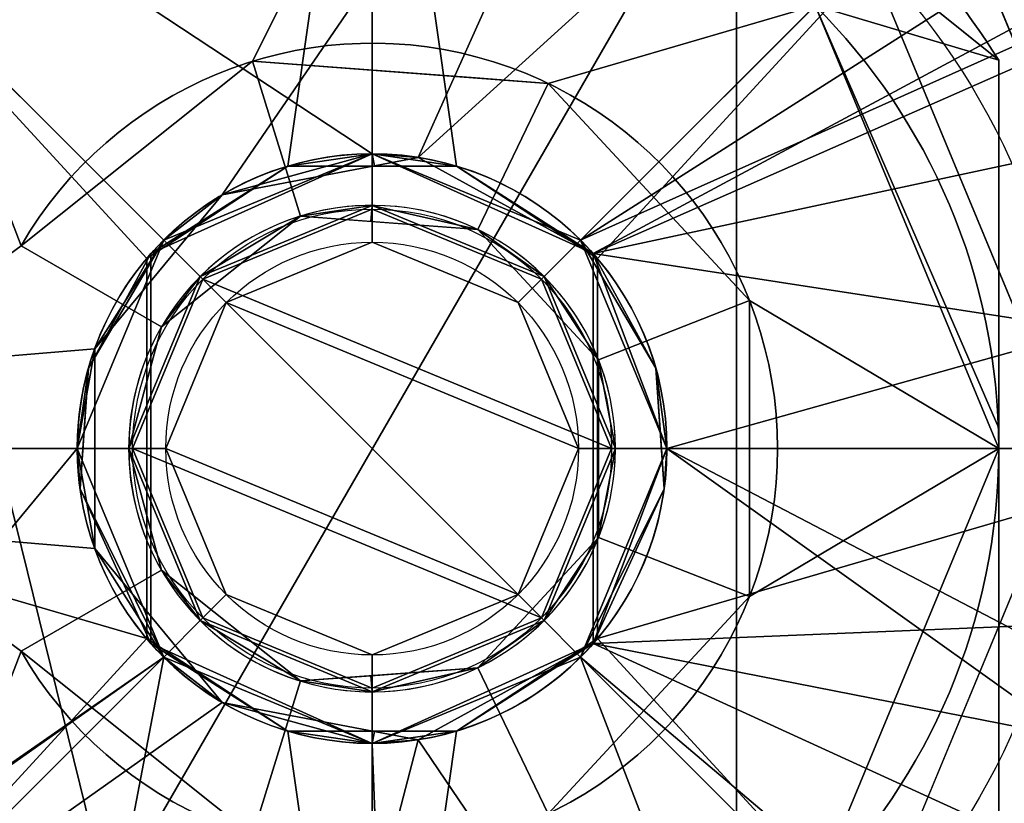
# Model space of a CAD drawing. Header units: millimetres. Extents: x -115 to 115, y -168 to 68.
# Tile 119 of 182: x -5 to 9, y -5 to 6. Entities that reach past the tile are written whole.
import ezdxf

# ---------------------------------------------------------------- set-up
doc = ezdxf.new("R2010")
doc.units = ezdxf.units.MM
doc.layers.add('100', color=7, linetype='Continuous', true_color=0xffffff)

msp = doc.modelspace()

# ---------------------------------------------------------------- linework, layer by layer
at = {"layer": '100', "color": 163, "linetype": 'Continuous'}
for p, q in [((8.5, 5.268, 243.866), (8.5, 5.268, 248.634)), ((-2.858, 1.65, 249.5), (-4.763, 2.75, 249.5)), ((-4.763, 2.75, 250.3), (-2.858, 1.65, 250.3)), ((-4.763, 2.75, 249.5), (-4.763, 2.75, 250.3)), ((-3.058, 2.579, 104), (-3.058, -2.579, 104)), ((-3, 2.646, 103.9), (-3, 2.646, 100.4)), ((-3, -2.646, 103.9), (-3, 2.646, 103.9)), ((-3, -2.646, 100.4), (-3, 2.646, 100.4)), ((3, -2.646, 236), (3, 2.646, 236)), ((3, 2.646, 189.5), (3, 2.646, 236)), ((3, -2.646, 189.5), (3, 2.646, 189.5)), ((3, 2.646, 100.4), (3, 2.646, 103.9)), ((3, -2.646, 100.4), (3, 2.646, 100.4)), ((3, -2.646, 103.9), (3, 2.646, 103.9)), ((3.058, 2.579, 104), (3.058, -2.579, 104)), ((-2.858, 1.65, 250.3), (-2.858, 1.65, 249.5)), ((-2.858, -1.65, 249.5), (-4.763, -2.75, 249.5)), ((-4.763, -2.75, 250.3), (-2.858, -1.65, 250.3)), ((-2.858, -1.65, 250.3), (-2.858, -1.65, 249.5)), ((-3, -2.646, 100.4), (-3, -2.646, 103.9)), ((3, -2.646, 236), (3, -2.646, 189.5)), ((3, -2.646, 103.9), (3, -2.646, 100.4)), ((-4.763, -2.75, 249.5), (-4.763, -2.75, 250.3))]:
    msp.add_line(p, q, dxfattribs=at)
for centre, radius in [((0, 0, -61), 43), ((0, 0, -50), 41), ((0, 0, 243), 26.5), ((0, 0, 100.5), 20), ((0, 0, 102.812), 20), ((0, 0, 107.58), 18.101), ((0, 0, 118), 16.89), ((0, 0, 94.4), 16.59), ((0, 0, 106), 15), ((0, 0, 105), 12.25), ((0, 0, 134), 11), ((0, 0, 149), 9.5), ((0, 0, 94.4), 4), ((0, 0, 108), 4), ((0, 0, 110.4), 3.249), ((0, 0, 254), 2.8)]:
    msp.add_circle(centre, radius, dxfattribs=at)
at = {"layer": '100', "color": 163, "linetype": 'Continuous', "extrusion": (0, 0, -1)}
for centre, radius in [((0, 0, 52), 43), ((0, 0, 63), 41), ((0, 0, 50), 40), ((0, 0, -240), 27.5), ((0, 0, -242), 27.5), ((0, 0, -236), 20), ((0, 0, -240), 20), ((0, 0, -67), 19), ((0, 0, -85.4), 19), ((0, 0, -116.158), 17.65), ((0, 0, -91.9), 17.5), ((0, 0, -86.9), 17.5), ((0, 0, -108), 15), ((0, 0, -106), 12.25), ((0, 0, -104), 11.886), ((0, 0, -147.5), 11), ((0, 0, -149), 4), ((0, 0, -109.1), 4), ((0, 0, -253.5), 3.3)]:
    msp.add_circle(centre, radius, dxfattribs=at)
for centre, radius, start, end in [((0, 0, -94), 68, 283.06797, 256.93203), ((0, 0, -81), 65, 283.06797, 256.93203), ((0, 0, -97), 51.024, 286.7388, 253.2612), ((0, 0, -80.215), 50.45, 286.0923, 253.9077), ((0, 0, -50), 38.845, 209.0115, 150.9893), ((0, 0, -100), 32.941, 283.1966, 256.8034), ((0, 0, -100), 20.5, 117.8401, 92.8219), ((0, 0, -248.634), 10, 31.7883, 148.2117), ((0, 0, -243), 8.5, 0, 180), ((0, 0, -250.3), 5.5, 30, 330), ((0, 0, -236), 4, 221.4096, 138.5904), ((0, 0, -104), 4, 40.1434, 139.8566), ((0, 0, -249.5), 3.3, 330, 30), ((0, 0, -243), 8.5, 180, 0), ((0, 0, -104), 4, 220.1434, 319.8566)]:
    msp.add_arc(centre, radius, start, end, dxfattribs=at)
at = {"layer": '100', "color": 163, "linetype": 'Continuous'}
for centre, radius, start, end in [((0, 0, 84), 68, 283.06797, 256.93203), ((0, 0, 81), 53.418, 285.9698, 254.0302), ((0, 0, 97.321), 49.087, 286.8231, 253.1769), ((0, 0, 50), 42.5, 90, 270), ((0, 0, 67), 42.5, 90, 270), ((0, 0, 50), 42.5, 270, 90), ((0, 0, 67), 42.5, 270, 90), ((0, 0, 243.866), 10, 31.7883, 148.2117), ((0, 0, 249.5), 8.5, 0, 180), ((0, 0, 249.5), 5.5, 210, 150), ((0, 0, 250.3), 3.3, 210, 150), ((0, 0, 189.5), 4, 318.5904, 41.4096), ((0, 0, 249.5), 8.5, 180, 0)]:
    msp.add_arc(centre, radius, start, end, dxfattribs=at)
at = {"layer": '100', "color": 163, "linetype": 'Continuous', "extrusion": (0.866025, 0, -0.5)}
msp.add_ellipse((0, 0, 105.596), major_axis=(4, 0, 6.928), ratio=0.5, start_param=2.418858, end_param=3.864327, dxfattribs=at)
at = {"layer": '100', "color": 163, "linetype": 'Continuous', "extrusion": (-0.866025, 0, -0.5)}
for start_param, end_param in [(0.700634, 0.722734), (5.560451, 5.582552)]:
    msp.add_ellipse((0, 0, 98.704), major_axis=(-4, 0, 6.928), ratio=0.5, start_param=start_param, end_param=end_param, dxfattribs=at)
at = {"layer": '100', "color": 163, "linetype": 'Continuous', "extrusion": (-0.866025, 0, 0.5)}
for start_param, end_param in [(0.700634, 0.722734), (5.560451, 5.582552)]:
    msp.add_ellipse((0, 0, 98.704), major_axis=(4, 0, 6.928), ratio=0.5, start_param=start_param, end_param=end_param, dxfattribs=at)
at = {"layer": '100', "color": 163, "linetype": 'Continuous', "extrusion": (0.866025, 0, 0.5)}
msp.add_ellipse((0, 0, 105.596), major_axis=(-4, 0, 6.928), ratio=0.5, start_param=2.418858, end_param=3.864327, dxfattribs=at)
at = {"layer": '100', "color": 163, "linetype": 'Continuous'}
for points, knots in [([(0.875, 48.447, 3.458), (-2.715, 48.515, 3.428), (-6.302, 48.259, 3.367), (-13.467, 47.122, 2.954), (-16.938, 46.24, 2.643), (-21.947, 44.395, 2.022), (-23.574, 43.662, 1.791), (-26.818, 42.158, 1.343), (-28.432, 41.38, 1.033), (-33.038, 38.923, -0.287), (-35.869, 37.089, -1.625), (-39.042, 34.863, -3.899), (-39.69, 34.457, -4.374), (-40.842, 33.594, -5.429), (-41.343, 33.12, -5.998), (-42.858, 31.722, -7.711), (-43.82, 30.777, -8.897), (-46.647, 27.9, -12.456), (-48.079, 25.637, -14.854), (-50.63, 20.923, -19.584), (-51.653, 18.383, -21.857), (-52.798, 13.914, -24.683), (-53.114, 12.351, -25.51), (-53.6, 9.09, -26.862), (-53.739, 7.361, -27.374), (-54.053, 2.058, -28.45), (-54.063, -1.643, -28.478), (-53.766, -6.916, -27.486), (-53.646, -8.64, -27.011), (-53.173, -11.984, -25.686), (-52.872, -13.563, -24.882), (-51.781, -18.057, -22.128), (-50.742, -20.683, -19.806), (-48.823, -24.268, -16.23), (-48.16, -25.443, -15.024), (-47.019, -27.107, -13.22), (-46.599, -27.629, -12.614), (-45.807, -28.719, -11.413), (-45.372, -29.244, -10.815), (-43.914, -30.652, -9.039), (-42.956, -31.591, -7.841), (-41.473, -33.023, -6.112), (-40.975, -33.503, -5.543), (-39.852, -34.392, -4.474), (-39.214, -34.801, -3.989), (-36.025, -36.998, -1.7), (-33.129, -38.88, -0.318), (-28.503, -41.339, 1.007), (-26.9, -42.117, 1.312), (-23.634, -43.64, 1.78), (-21.986, -44.378, 2.014), (-16.952, -46.236, 2.643), (-13.49, -47.112, 2.957), (-9.936, -47.681, 3.159)], [0, 0, 0, 0, 0.0625, 0.0625, 0.125, 0.125, 0.15625, 0.15625, 0.1875, 0.1875, 0.25, 0.25, 0.265625, 0.265625, 0.28125, 0.28125, 0.3125, 0.3125, 0.375, 0.375, 0.4375, 0.4375, 0.46875, 0.46875, 0.5, 0.5, 0.5625, 0.5625, 0.59375, 0.59375, 0.625, 0.625, 0.6875, 0.6875, 0.71875, 0.71875, 0.734375, 0.734375, 0.75, 0.75, 0.78125, 0.78125, 0.796875, 0.796875, 0.8125, 0.8125, 0.875, 0.875, 0.90625, 0.90625, 0.9375, 0.9375, 1, 1, 1, 1]), ([(-16.056, -45.781, -4.135), (-18.985, -44.746, -4.409), (-21.804, -43.37, -4.713), (-27.082, -40.118, -5.779), (-29.515, -38.31, -6.701), (-33.707, -34.498, -9.407), (-35.355, -32.578, -11.265), (-37.956, -28.88, -15.676), (-39.141, -26.935, -17.869), (-40.685, -23.91, -21.166), (-41.175, -22.899, -22.287), (-42.094, -20.65, -24.277), (-42.493, -19.47, -25.224), (-43.553, -15.721, -27.85), (-44.081, -12.967, -29.377), (-44.662, -8.519, -30.685), (-44.78, -6.953, -30.945), (-44.978, -3.835, -31.382), (-45.048, -2.259, -31.507), (-45.08, 0.894, -31.563), (-45.037, 2.477, -31.493), (-44.878, 5.598, -31.166), (-44.782, 7.136, -30.885), (-44.469, 10.192, -30.264), (-44.247, 11.684, -29.707), (-43.748, 14.512, -28.411), (-43.463, 15.857, -27.655), (-42.477, 19.728, -25.15), (-41.571, 22.073, -23.177), (-39.612, 26.079, -18.801), (-38.471, 28.055, -16.676), (-36.608, 30.816, -13.376), (-35.957, 31.736, -12.291), (-34.39, 33.654, -10.341), (-33.506, 34.6, -9.425), (-30.549, 37.456, -7.2), (-28.175, 39.334, -6.151), (-24.346, 41.825, -5.186), (-23.021, 42.621, -4.976), (-20.272, 44.069, -4.594), (-18.847, 44.715, -4.419), (-14.523, 46.404, -3.967), (-11.542, 47.219, -3.762), (-5.398, 48.27, -3.498), (-2.264, 48.49, -3.474), (0.83, 48.452, -3.443)], [0, 0, 0, 0, 0.0625, 0.0625, 0.125, 0.125, 0.1875, 0.1875, 0.25, 0.25, 0.28125, 0.28125, 0.3125, 0.3125, 0.375, 0.375, 0.40625, 0.40625, 0.4375, 0.4375, 0.46875, 0.46875, 0.5, 0.5, 0.53125, 0.53125, 0.5625, 0.5625, 0.625, 0.625, 0.6875, 0.6875, 0.71875, 0.71875, 0.75, 0.75, 0.8125, 0.8125, 0.84375, 0.84375, 0.875, 0.875, 0.9375, 0.9375, 1, 1, 1, 1]), ([(5.5, 48.221, -3.356), (8.841, 47.937, -3.252), (12.202, 47.377, -3.045), (18.696, 45.671, -2.451), (21.797, 44.482, -2.03), (26.331, 42.385, -1.412), (27.832, 41.677, -1.16), (30.757, 40.154, -0.395), (32.176, 39.353, 0.095), (34.865, 37.718, 1.264), (36.143, 36.875, 1.946), (37.977, 35.613, 3.129), (38.571, 35.188, 3.553), (39.757, 34.379, 4.453), (40.338, 33.996, 4.941), (41.83, 32.712, 6.496), (42.739, 31.829, 7.583), (44.53, 30.062, 9.78), (45.419, 29.182, 10.888), (46.99, 27.226, 13.118), (47.67, 26.174, 14.237), (48.962, 24.033, 16.471), (49.567, 22.933, 17.591), (51.225, 19.511, 20.847), (52.074, 17.009, 22.859), (53.044, 12.707, 25.322), (53.31, 11.198, 26.037), (53.703, 8.089, 27.177), (53.801, 6.465, 27.591), (54.062, 1.479, 28.465), (54.049, -1.954, 28.431), (53.765, -6.912, 27.48), (53.654, -8.523, 27.04), (53.231, -11.619, 25.846), (52.956, -13.13, 25.105), (51.976, -17.389, 22.601), (51.086, -19.878, 20.531), (49.366, -23.294, 17.221), (48.752, -24.388, 16.099), (47.441, -26.53, 13.858), (46.691, -27.535, 12.723), (45.178, -29.552, 10.493), (44.2, -30.349, 9.399), (42.405, -32.106, 7.204), (41.547, -33.031, 6.11), (39.993, -34.289, 4.598), (39.399, -34.674, 4.133), (38.203, -35.497, 3.256), (37.594, -35.917, 2.847), (35.731, -37.171, 1.707), (34.442, -38.005, 1.051), (31.739, -39.611, -0.064), (30.329, -40.387, -0.523), (27.386, -41.888, -1.234), (25.864, -42.607, -1.464), (21.305, -44.704, -2.099), (18.178, -45.838, -2.509), (14.933, -46.656, -2.797)], [0, 0, 0, 0, 0.0625, 0.0625, 0.125, 0.125, 0.15625, 0.15625, 0.1875, 0.1875, 0.21875, 0.21875, 0.234375, 0.234375, 0.25, 0.25, 0.28125, 0.28125, 0.3125, 0.3125, 0.34375, 0.34375, 0.375, 0.375, 0.4375, 0.4375, 0.46875, 0.46875, 0.5, 0.5, 0.5625, 0.5625, 0.59375, 0.59375, 0.625, 0.625, 0.6875, 0.6875, 0.71875, 0.71875, 0.75, 0.75, 0.78125, 0.78125, 0.8125, 0.8125, 0.828125, 0.828125, 0.84375, 0.84375, 0.875, 0.875, 0.90625, 0.90625, 0.9375, 0.9375, 1, 1, 1, 1]), ([(9.5, -47.557, 3.679), (12.578, -46.96, 3.825), (15.599, -46.057, 4.059), (21.317, -43.647, 4.707), (24.074, -42.069, 5.028), (29.093, -38.643, 6.52), (31.397, -36.719, 7.675), (34.193, -33.865, 10.087), (35.01, -32.929, 11.029), (36.469, -31.03, 13.069), (37.088, -30.127, 14.221), (38.322, -28.228, 16.418), (38.908, -27.257, 17.516), (40.011, -25.259, 19.699), (40.514, -24.265, 20.823), (41.97, -21.139, 24.046), (42.781, -18.74, 25.901), (43.708, -14.71, 28.306), (43.973, -13.322, 29.008), (44.313, -11.159, 29.872), (44.416, -10.429, 30.14), (44.605, -8.916, 30.542), (44.678, -8.135, 30.688), (44.985, -4.23, 31.439), (45.127, -0.991, 31.654), (44.989, 3.693, 31.395), (44.898, 5.235, 31.216), (44.672, 8.289, 30.677), (44.51, 9.805, 30.36), (43.856, 14.228, 28.719), (43.284, 16.892, 27.137), (42.134, 20.532, 24.38), (41.686, 21.707, 23.4), (40.721, 23.851, 21.296), (40.231, 24.831, 20.165), (39.156, 26.829, 17.986), (38.578, 27.809, 16.901), (37.367, 29.714, 14.71), (36.758, 30.614, 13.569), (35.354, 32.507, 11.469), (34.551, 33.468, 10.48), (32.745, 35.365, 8.777), (31.734, 36.324, 8.075), (28.432, 39.146, 6.238), (25.906, 40.914, 5.453), (17.815, 45.609, 4.144), (11.719, 47.488, 3.689), (5.5, 48.157, 3.528)], [0, 0, 0, 0, 0.0625, 0.0625, 0.125, 0.125, 0.1875, 0.1875, 0.21875, 0.21875, 0.25, 0.25, 0.28125, 0.28125, 0.3125, 0.3125, 0.375, 0.375, 0.40625, 0.40625, 0.421875, 0.421875, 0.4375, 0.4375, 0.5, 0.5, 0.53125, 0.53125, 0.5625, 0.5625, 0.625, 0.625, 0.65625, 0.65625, 0.6875, 0.6875, 0.71875, 0.71875, 0.75, 0.75, 0.78125, 0.78125, 0.8125, 0.8125, 0.875, 0.875, 1, 1, 1, 1]), ([(-35.268, -17.64, -42.534), (-33.403, -21.121, -43.336), (-31.846, -23.235, -43.721), (-28.528, -27.38, -44.009), (-26.704, -29.363, -43.918), (-20.555, -34.342, -43.721), (-15.755, -36.859, -43.629), (-8.116, -39.039, -43.501), (-5.469, -39.504, -43.463), (-0.211, -39.89, -43.44), (2.428, -39.824, -43.464), (10.376, -38.916, -43.697), (15.479, -37.371, -44.059), (22.527, -33.735, -44.518), (24.754, -32.344, -44.66), (27.849, -29.893, -44.761), (28.838, -29.012, -44.764), (30.774, -27.184, -44.678), (31.695, -26.225, -44.586), (34.042, -23.086, -44.338), (35.374, -20.835, -44.202), (37.705, -16.107, -43.987), (38.657, -13.662, -43.919), (40.804, -6.148, -43.791), (41.274, -0.795, -43.781), (40.42, 6.977, -43.82), (39.877, 9.577, -43.844), (38.319, 14.588, -43.942), (37.316, 16.997, -44.019), (35.506, 20.481, -44.191), (34.863, 21.633, -44.256), (33.42, 23.832, -44.408), (32.711, 24.943, -44.476), (31.044, 26.94, -44.643), (30.093, 27.835, -44.718), (28.158, 29.599, -44.763), (27.156, 30.463, -44.744), (24.014, 32.846, -44.62), (21.771, 34.179, -44.47), (17.069, 36.483, -44.164), (14.606, 37.427, -43.997), (7.097, 39.555, -43.569), (1.773, 40.105, -43.424), (-8.563, 39.202, -43.486), (-13.711, 37.671, -43.592), (-20.603, 33.997, -43.743), (-22.822, 32.53, -43.791), (-26.853, 29.217, -43.924), (-28.6, 27.294, -44.006), (-31.856, 23.218, -43.717), (-33.405, 21.096, -43.331), (-35.216, 17.746, -42.558), (-35.671, 16.552, -42.335), (-36.517, 14.126, -41.935), (-36.898, 12.886, -41.752), (-38.564, 6.588, -40.955), (-39.088, 1.313, -40.737), (-38.384, -6.44, -41.05), (-37.912, -9.033, -41.267), (-36.927, -12.786, -41.738), (-36.552, -14.019, -41.918), (-35.709, -16.45, -42.317), (-35.268, -17.64, -42.534), (-33.403, -21.121, -43.336)], [-0.015625, -0.015625, 0, 0, 0.03125, 0.03125, 0.0625, 0.0625, 0.125, 0.125, 0.15625, 0.15625, 0.1875, 0.1875, 0.25, 0.25, 0.28125, 0.28125, 0.296875, 0.296875, 0.3125, 0.3125, 0.34375, 0.34375, 0.375, 0.375, 0.4375, 0.4375, 0.46875, 0.46875, 0.5, 0.5, 0.515625, 0.515625, 0.53125, 0.53125, 0.546875, 0.546875, 0.5625, 0.5625, 0.59375, 0.59375, 0.625, 0.625, 0.6875, 0.6875, 0.75, 0.75, 0.78125, 0.78125, 0.8125, 0.8125, 0.84375, 0.84375, 0.859375, 0.859375, 0.875, 0.875, 0.9375, 0.9375, 0.96875, 0.96875, 0.984375, 0.984375, 1, 1, 1.03125, 1.03125]), ([(38.795, 1.315, 40.868), (38.795, -5.261, 40.868), (37.811, -10.395, 41.323), (35.697, -16.482, 42.323), (35.246, -17.681, 42.543), (34.049, -19.915, 43.058), (33.354, -20.985, 43.3), (31.161, -24.176, 43.83), (29.524, -26.242, 43.969), (25.98, -30.037, 43.924), (23.929, -31.699, 43.827), (19.583, -34.608, 43.719), (17.293, -35.84, 43.67), (12.469, -37.841, 43.574), (9.934, -38.602, 43.528), (4.838, -39.587, 43.461), (2.249, -39.82, 43.436), (-5.635, -39.775, 43.497), (-10.818, -38.799, 43.757), (-18.13, -36.022, 44.227), (-20.458, -34.888, 44.39), (-24.904, -32.211, 44.655), (-27.031, -30.63, 44.783), (-29.925, -28.006, 44.73), (-30.87, -27.115, 44.664), (-32.556, -25.147, 44.499), (-33.274, -24.047, 44.425), (-35.444, -20.763, 44.198), (-36.639, -18.44, 44.08), (-39.661, -11.265, 43.834), (-40.825, -6.046, 43.802), (-40.991, 1.735, 43.794), (-40.791, 4.37, 43.802), (-39.89, 9.523, 43.846), (-39.197, 12.028, 43.881), (-37.361, 16.904, 44.016), (-36.206, 19.286, 44.119), (-34.225, 22.653, 44.322), (-33.497, 23.73, 44.394), (-32.011, 25.863, 44.544), (-31.13, 26.836, 44.643), (-28.23, 29.584, 44.811), (-26.215, 31.296, 44.724), (-21.79, 34.18, 44.475), (-19.413, 35.423, 44.316), (-12.112, 38.464, 43.838), (-6.829, 39.599, 43.531), (3.681, 39.961, 43.402), (9.05, 39.1, 43.508), (16.412, 36.265, 43.65), (18.794, 35.057, 43.701), (23.273, 32.195, 43.809), (25.362, 30.591, 43.889), (29.06, 26.822, 43.982), (30.745, 24.709, 43.884), (33.019, 21.498, 43.396), (33.734, 20.413, 43.175), (35.017, 18.165, 42.654), (35.518, 16.954, 42.406), (36.859, 13.205, 41.775), (37.56, 10.633, 41.433), (38.291, 6.677, 41.093), (38.478, 5.351, 41.008), (38.73, 2.686, 40.896), (38.795, 1.315, 40.868), (38.795, -5.261, 40.868)], [-0.015625, -0.015625, 0, 0, 0.0625, 0.0625, 0.078125, 0.078125, 0.09375, 0.09375, 0.125, 0.125, 0.15625, 0.15625, 0.1875, 0.1875, 0.21875, 0.21875, 0.25, 0.25, 0.3125, 0.3125, 0.34375, 0.34375, 0.375, 0.375, 0.390625, 0.390625, 0.40625, 0.40625, 0.4375, 0.4375, 0.5, 0.5, 0.53125, 0.53125, 0.5625, 0.5625, 0.59375, 0.59375, 0.609375, 0.609375, 0.625, 0.625, 0.65625, 0.65625, 0.6875, 0.6875, 0.75, 0.75, 0.8125, 0.8125, 0.84375, 0.84375, 0.875, 0.875, 0.90625, 0.90625, 0.921875, 0.921875, 0.9375, 0.9375, 0.96875, 0.96875, 0.984375, 0.984375, 1, 1, 1.0625, 1.0625]), ([(32.357, -17.944, 47.231), (31.369, -19.727, 46.673), (30.414, -21.568, 46.351), (28.06, -25.002, 45.97), (26.659, -26.627, 45.9), (23.507, -29.388, 45.943), (21.803, -30.602, 45.999), (18.21, -32.793, 46.068), (16.325, -33.74, 46.099), (10.507, -36.079, 46.196), (6.335, -36.979, 46.283), (-1.989, -37.453, 46.301), (-6.226, -37.07, 46.115), (-14.358, -35.402, 45.61), (-18.392, -34.108, 45.386), (-23.929, -31.121, 45.305), (-25.691, -29.97, 45.311), (-28.818, -27.104, 45.314), (-30.062, -25.436, 45.306), (-33.297, -20.065, 45.351), (-34.997, -16.217, 45.471), (-37.403, -8.285, 45.584), (-38.072, -4.064, 45.6), (-38.056, 4.223, 45.599), (-37.392, 8.362, 45.584), (-34.934, 16.383, 45.469), (-33.228, 20.201, 45.349), (-29.947, 25.593, 45.305), (-28.679, 27.236, 45.313), (-25.591, 30.034, 45.31), (-23.802, 31.21, 45.306), (-18.276, 34.146, 45.389), (-14.225, 35.446, 45.615), (-6.086, 37.087, 46.122), (-1.91, 37.459, 46.304), (6.48, 36.961, 46.277), (10.573, 36.063, 46.196), (16.426, 33.693, 46.098), (18.287, 32.75, 46.067), (21.838, 30.577, 45.998), (23.545, 29.361, 45.941), (26.713, 26.573, 45.901), (28.062, 24.999, 45.971), (30.404, 21.583, 46.349), (31.372, 19.721, 46.674), (32.358, 17.944, 47.231)], [0, 0, 0, 0, 0.03125, 0.03125, 0.0625, 0.0625, 0.09375, 0.09375, 0.125, 0.125, 0.1875, 0.1875, 0.25, 0.25, 0.3125, 0.3125, 0.34375, 0.34375, 0.375, 0.375, 0.4375, 0.4375, 0.5, 0.5, 0.5625, 0.5625, 0.625, 0.625, 0.65625, 0.65625, 0.6875, 0.6875, 0.75, 0.75, 0.8125, 0.8125, 0.875, 0.875, 0.90625, 0.90625, 0.9375, 0.9375, 0.96875, 0.96875, 1, 1, 1, 1]), ([(-32.878, 16.972, -47), (-30.984, 20.64, -47.391), (-28.493, 24.039, -47.559), (-22.544, 29.693, -47.571), (-19.045, 32.036, -47.506), (-11.566, 35.421, -47.454), (-7.496, 36.495, -47.424), (0.671, 37.247, -47.401), (4.869, 36.937, -47.442), (12.841, 35.02, -47.673), (16.719, 33.39, -47.841), (23.646, 29.021, -48.112), (26.784, 26.197, -48.187), (31.758, 19.697, -47.932), (33.745, 15.992, -47.83), (36.399, 8.233, -47.741), (37.092, 4.085, -47.734), (37.09, -4.1, -47.734), (36.395, -8.25, -47.741), (33.742, -15.998, -47.83), (31.754, -19.704, -47.935), (26.784, -26.198, -48.189), (23.645, -29.022, -48.11), (16.704, -33.399, -47.841), (12.822, -35.027, -47.671), (4.845, -36.941, -47.442), (0.641, -37.247, -47.401), (-7.517, -36.49, -47.423), (-11.594, -35.411, -47.454), (-19.058, -32.028, -47.507), (-22.558, -29.682, -47.571), (-28.5, -24.03, -47.559), (-30.984, -20.64, -47.391), (-32.878, -16.973, -47)], [0, 0, 0, 0, 0.0625, 0.0625, 0.125, 0.125, 0.1875, 0.1875, 0.25, 0.25, 0.3125, 0.3125, 0.375, 0.375, 0.4375, 0.4375, 0.5, 0.5, 0.5625, 0.5625, 0.625, 0.625, 0.6875, 0.6875, 0.75, 0.75, 0.8125, 0.8125, 0.875, 0.875, 0.9375, 0.9375, 1, 1, 1, 1]), ([(13.593, -1.296, 106), (13.047, -3.716, 106), (12.069, -6.03, 106), (8.927, -9.883, 106), (6.761, -11.43, 106), (4.391, -12.257, 106)], [0, 0, 0, 0, 0.5, 0.5, 1, 1, 1, 1]), ([(5.049, -14.094, 106), (7.668, -13.133, 106), (10.011, -11.392, 106), (13.307, -6.931, 106), (14.348, -4.167, 106), (14.28, -1.364, 106)], [0, 0, 0, 0, 0.5, 0.5, 1, 1, 1, 1]), ([(15.432, -5.589, 236), (14.735, -7.325, 236), (13.724, -8.909, 236), (11.749, -10.924, 236), (11.027, -11.522, 236), (9.455, -12.534, 236), (8.607, -12.977, 236), (7.449, -13.232, 236), (7.207, -13.278, 236), (6.859, -13.211, 236), (6.738, -13.127, 236), (6.746, -12.89, 236), (6.811, -12.782, 236), (7.132, -12.29, 236), (7.479, -11.961, 236), (8.449, -10.932, 236), (9.076, -10.242, 236), (10.817, -7.97, 236), (11.735, -6.267, 236), (12.3, -4.47, 236)], [0, 0, 0, 0, 0.25, 0.25, 0.375, 0.375, 0.5, 0.5, 0.53125, 0.53125, 0.546875, 0.546875, 0.5625, 0.5625, 0.625, 0.625, 0.75, 0.75, 1, 1, 1, 1])]:
    msp.add_open_spline(points, degree=3, knots=knots, dxfattribs=at)
for points in [[(8.5, 5.268, 248.634), (8.5, 3.561, 249.153), (8.5, 1.804, 249.5), (8.5, 0, 249.5)], [(8.5, 0, 243), (8.5, 1.804, 243), (8.5, 3.561, 243.347), (8.5, 5.268, 243.866)], [(8.5, -5.268, 243.866), (8.5, -3.558, 243.346), (8.5, -1.814, 243), (8.5, 0, 243)], [(8.5, 0, 249.5), (8.5, -1.814, 249.5), (8.5, -3.558, 249.154), (8.5, -5.268, 248.634)]]:
    msp.add_open_spline(points, degree=3, dxfattribs=at)
for points in [[(4.942, -40.701, -63), (-14.539, 38.336, -63), (4.942, 40.701, -63)], [(36.304, -19.054, -63), (4.942, 40.701, -63), (23.291, 33.742, -63)], [(36.304, -19.054, -63), (23.291, -33.742, -63), (4.942, -40.701, -63), (4.942, 40.701, -63)], [(-30.689, 27.188, -63), (-14.539, 38.336, -63), (4.942, -40.701, -63)], [(-30.689, 27.188, -63), (4.942, -40.701, -63), (-14.539, -38.336, -63)], [(-12.702, -22, 54), (-25.403, 0, 54), (-12.702, 22, 54), (12.702, 22, 54)], [(12.702, 22, 54), (25.403, 0, 54), (12.702, -22, 54), (-12.702, -22, 54)], [(6.01, 6.01, 243), (8.5, 0, 243), (26.5, 0, 243), (21.439, 15.576, 243)], [(0, 15, 108), (-10.607, 10.607, 108), (-2.828, 2.828, 108), (0, 4, 108)], [(0, 4, 108), (2.828, 2.828, 108), (10.607, 10.607, 108), (0, 15, 108)], [(5.011, 13.724, 236), (-20, 0, 236), (-15.321, 12.856, 236)], [(-2.036, 3.443, 236), (-3.764, 1.355, 236), (-20, 0, 236), (5.011, 13.724, 236)], [(5.011, 13.724, 236), (0.625, 3.951, 236), (-2.036, 3.443, 236)], [(0.625, 3.951, 236), (5.011, 13.724, 236), (8.166, 10.798, 236)], [(-1.144, 3.833, 104), (-3.058, 2.579, 104), (-8.405, 8.405, 104), (0, 11.886, 104)], [(0, 11.886, 104), (1.144, 3.833, 104), (-1.144, 3.833, 104)], [(0, 11.886, 104), (8.405, 8.405, 104), (3.058, 2.579, 104), (1.144, 3.833, 104)], [(-11.731, 11.731, 94.4), (-16.59, 0, 94.4), (-4, 0, 94.4), (-2.828, 2.828, 94.4)], [(-11.731, 11.731, 94.4), (-2.828, 2.828, 94.4), (0, 4, 94.4)], [(0, 4, 94.4), (2.828, 2.828, 94.4), (11.283, 8.212, 94.4), (-11.731, 11.731, 94.4)], [(8.166, 10.798, 236), (11.116, 7.009, 236), (3, 2.646, 236), (0.625, 3.951, 236)], [(-10.607, 10.607, 108), (-15, 0, 108), (-4, 0, 108), (-2.828, 2.828, 108)], [(2.828, 2.828, 108), (4, 0, 108), (15, 0, 108), (10.607, 10.607, 108)], [(0, 9.5, 149), (-6.718, 6.718, 149), (-2.828, 2.828, 149), (0, 4, 149)], [(0, 4, 149), (2.828, 2.828, 149), (6.718, 6.718, 149), (0, 9.5, 149)], [(-3.322, 9.432, 243.866), (-8.5, 5.268, 243.866), (-8.5, 5.268, 248.634), (-3.322, 9.432, 248.634)], [(3.322, 9.432, 248.634), (8.5, 5.268, 248.634), (8.5, 5.268, 243.866), (3.322, 9.432, 243.866)], [(12, 3.5, 132.5), (9.031, 8.642, 132.5), (7.778, 7.778, 134)], [(8.662, 8.662, 105), (11.241, 2.435, 105), (10.907, 2.363, 104), (8.405, 8.405, 104)], [(-4.763, 2.75, 249.5), (-1.621, 5.256, 249.5), (0, 8.5, 249.5), (-6.01, 6.01, 249.5)], [(6.01, 6.01, 249.5), (0, 8.5, 249.5), (-1.621, 5.256, 249.5), (2.386, 4.955, 249.5)], [(-11.886, 0, 104), (-8.405, 8.405, 104), (-3.058, 2.579, 104), (-3.058, -2.579, 104)], [(-4.67, 8.348, 248.634), (-8.5, 5.268, 248.634), (-6.01, 6.01, 249.5)], [(3.058, -2.579, 104), (3.058, 2.579, 104), (8.405, 8.405, 104), (11.886, 0, 104)], [(4.67, 8.348, 243.866), (8.5, 5.268, 243.866), (6.01, 6.01, 243)], [(11.791, 6.844, 94.4), (11.283, 8.212, 94.4), (2.828, 2.828, 94.4)], [(6.01, 6.01, 249.5), (8.5, 5.268, 248.634), (4.815, 8.232, 248.634)], [(6.718, 6.718, 149), (8.718, 1.889, 149), (10.094, 2.187, 147.5), (7.778, 7.778, 147.5)], [(7.778, 7.778, 134), (10.094, 2.187, 134), (12, 3.5, 132.5)], [(3, 2.646, 236), (11.116, 7.009, 236), (11.452, 6.376, 236)], [(2.828, 2.828, 94.4), (4, 0, 94.4), (13.042, 2.536, 94.4), (11.791, 6.844, 94.4)], [(-4, 0, 149), (-2.828, 2.828, 149), (-6.718, 6.718, 149), (-9.5, 0, 149)], [(2.828, 2.828, 149), (4, 0, 149), (9.5, 0, 149), (6.718, 6.718, 149)], [(11, 0, 134), (8.224, 6.702, 134), (8.224, 6.702, 147.5), (11, 0, 147.5)], [(3, 2.646, 236), (11.452, 6.376, 236), (12.191, 4.618, 236)], [(-6.01, 6.01, 249.5), (-8.5, 0, 249.5), (-4.763, 2.75, 249.5)], [(8.5, 0, 249.5), (6.01, 6.01, 249.5), (2.386, 4.955, 249.5), (5.12, 2.009, 249.5)], [(6.01, 6.01, 243), (8.5, 5.268, 243.866), (8.5, 0.279, 243.003)], [(8.5, 0.279, 243.003), (8.5, 0, 243), (6.01, 6.01, 243)], [(6.01, 6.01, 249.5), (8.5, 0, 249.5), (8.5, 0.279, 249.497)], [(8.5, 0.279, 249.497), (8.5, 5.268, 248.634), (6.01, 6.01, 249.5)], [(-1.621, 5.256, 250.3), (-4.763, 2.75, 250.3), (-2.858, 1.65, 250.3), (-0.973, 3.153, 250.3)], [(-1.621, 5.256, 249.5), (-4.763, 2.75, 249.5), (-4.763, 2.75, 250.3), (-1.621, 5.256, 250.3)], [(-0.973, 3.153, 250.3), (1.432, 2.973, 250.3), (2.386, 4.955, 250.3), (-1.621, 5.256, 250.3)], [(-1.621, 5.256, 250.3), (1.402, 5.029, 250.3), (1.402, 5.029, 249.5), (-1.621, 5.256, 249.5)], [(8.5, 0.279, 243.003), (8.5, 5.268, 243.866), (8.5, 5.268, 248.634), (8.5, 0.279, 249.497)], [(2.386, 4.955, 249.5), (1.402, 5.029, 249.5), (1.402, 5.029, 250.3), (2.386, 4.955, 250.3)], [(5.12, 2.009, 250.3), (2.386, 4.955, 250.3), (1.432, 2.973, 250.3), (3.072, 1.206, 250.3)], [(2.386, 4.955, 250.3), (5.12, 2.009, 250.3), (5.12, 2.009, 249.5), (2.386, 4.955, 249.5)], [(3, 2.646, 236), (12.191, 4.618, 236), (12.925, 1.116, 236)], [(-1.144, 3.833, 104), (0, 4, 94.4), (-3, 2.646, 100.4)], [(-3, 2.646, 100.4), (0, 4, 94.4), (-2.828, 2.828, 94.4)], [(0, 4, 149), (-2.828, 2.828, 149), (-2.036, 3.443, 236)], [(-2.828, 2.828, 109.1), (0, 4, 109.1), (0, 4, 108), (-2.828, 2.828, 108)], [(-2.298, 2.298, 110.4), (0, 3.249, 110.4), (0, 4, 109.1), (-2.828, 2.828, 109.1)], [(-2.036, 3.443, 236), (0.031, 3.837, 236), (0, 4, 149)], [(-1.144, 3.833, 104), (0, 3.833, 104), (0, 4, 94.4)], [(0, 4, 149), (0.031, 3.837, 236), (0.625, 3.951, 236)], [(3, 2.646, 189.5), (0, 4, 149), (0.625, 3.951, 236)], [(2.828, 2.828, 149), (0, 4, 149), (3, 2.646, 189.5)], [(2.828, 2.828, 94.4), (0, 4, 94.4), (3, 2.646, 100.4)], [(0, 4, 94.4), (0, 3.833, 104), (1.144, 3.833, 104)], [(3, 2.646, 100.4), (0, 4, 94.4), (1.144, 3.833, 104)], [(2.828, 2.828, 108), (0, 4, 108), (0, 4, 109.1), (2.828, 2.828, 109.1)], [(2.828, 2.828, 109.1), (0, 4, 109.1), (0, 3.249, 110.4), (2.298, 2.298, 110.4)], [(0.625, 3.951, 236), (3, 2.646, 236), (3, 2.646, 189.5)], [(-3, 2.646, 103.9), (-3.058, 2.579, 104), (-1.144, 3.833, 104)], [(-3, 2.646, 100.4), (-3, 2.646, 103.9), (-1.144, 3.833, 104)], [(1.144, 3.833, 104), (3, 2.646, 103.9), (3, 2.646, 100.4)], [(1.144, 3.833, 104), (3.058, 2.579, 104), (3, 2.646, 103.9)], [(-3.764, 1.355, 236), (-2.036, 3.443, 236), (-2.828, 2.828, 149)], [(-2.333, 2.333, 253.5), (0, 3.3, 253.5), (-0.973, 3.153, 250.3)], [(-1.98, 1.98, 254), (0, 2.8, 254), (0, 3.3, 253.5), (-2.333, 2.333, 253.5)], [(3.249, 0, 110.4), (2.298, 2.298, 110.4), (0, 3.249, 110.4), (-2.298, 2.298, 110.4)], [(0, 3.3, 253.5), (-0.016, 3.082, 250.3), (-0.973, 3.153, 250.3)], [(1.432, 2.973, 250.3), (-0.016, 3.082, 250.3), (0, 3.3, 253.5)], [(0, 3.3, 253.5), (2.333, 2.333, 253.5), (1.432, 2.973, 250.3)], [(2.333, 2.333, 253.5), (0, 3.3, 253.5), (0, 2.8, 254), (1.98, 1.98, 254)], [(-0.973, 3.153, 250.3), (-2.858, 1.65, 250.3), (-2.333, 2.333, 253.5)], [(3.072, 1.206, 250.3), (1.432, 2.973, 250.3), (2.333, 2.333, 253.5)], [(-2.828, 2.828, 149), (-4, 0, 149), (-3.764, 1.355, 236)], [(-3.848, 1.091, 98.931), (-2.828, 2.828, 94.4), (-4, 0, 94.4)], [(-2.828, 2.828, 108), (-4, 0, 108), (-4, 0, 109.1), (-2.828, 2.828, 109.1)], [(-2.828, 2.828, 109.1), (-4, 0, 109.1), (-3.249, 0, 110.4), (-2.298, 2.298, 110.4)], [(-2.828, 2.828, 94.4), (-3.848, 1.091, 98.931), (-3, 2.646, 100.4)], [(2.298, 2.298, 110.4), (3.249, 0, 110.4), (4, 0, 109.1), (2.828, 2.828, 109.1)], [(4, 0, 149), (2.828, 2.828, 149), (3, 2.646, 189.5)], [(4, 0, 94.4), (2.828, 2.828, 94.4), (3.848, 1.091, 98.931)], [(3, 2.646, 100.4), (3.848, 1.091, 98.931), (2.828, 2.828, 94.4)], [(2.828, 2.828, 109.1), (4, 0, 109.1), (4, 0, 108), (2.828, 2.828, 108)], [(-3.3, 0, 249.5), (-2.858, 1.65, 249.5), (-4.763, 2.75, 249.5), (-8.5, 0, 249.5)], [(-2.858, 1.65, 250.3), (-4.763, 2.75, 250.3), (-4.763, 2.75, 249.5), (-2.858, 1.65, 249.5)], [(2.8, 0, 254), (1.98, 1.98, 254), (0, 2.8, 254), (-1.98, 1.98, 254)], [(-3.848, 1.091, 98.931), (-3.962, -0.548, 98.733), (-3, -2.646, 100.4), (-3, 2.646, 100.4)], [(-3.058, 2.579, 104), (-3, 2.646, 103.9), (-3, -2.646, 103.9), (-3.058, -2.579, 104)], [(-3, 2.646, 103.9), (-3, 2.646, 100.4), (-3, -2.646, 100.4), (-3, -2.646, 103.9)], [(3, 2.646, 189.5), (4, 0, 189.5), (4, 0, 149)], [(12.925, 1.116, 236), (12.814, -2.241, 236), (3, -2.646, 236), (3, 2.646, 236)], [(3, -2.646, 236), (3, -2.646, 189.5), (3, 2.646, 189.5), (3, 2.646, 236)], [(3, -2.646, 189.5), (4, 0, 189.5), (3, 2.646, 189.5)], [(3, -2.646, 103.9), (3, -2.646, 100.4), (3, 2.646, 100.4), (3, 2.646, 103.9)], [(3, -2.646, 100.4), (3.962, -0.548, 98.733), (3.848, 1.091, 98.931), (3, 2.646, 100.4)], [(3.058, 2.579, 104), (3.058, -2.579, 104), (3, -2.646, 103.9), (3, 2.646, 103.9)], [(12.322, -4.349, 94.4), (13.159, -0.394, 94.4), (13.042, 2.536, 94.4), (4, 0, 94.4)], [(-2.858, 1.65, 250.3), (-3.3, 0, 253.5), (-2.333, 2.333, 253.5)], [(-2.333, 2.333, 253.5), (-3.3, 0, 253.5), (-2.8, 0, 254), (-1.98, 1.98, 254)], [(2.298, -2.298, 110.4), (-2.298, 2.298, 110.4), (-3.249, 0, 110.4)], [(-2.298, 2.298, 110.4), (2.298, -2.298, 110.4), (3.249, 0, 110.4)], [(1.98, 1.98, 254), (2.8, 0, 254), (3.3, 0, 253.5), (2.333, 2.333, 253.5)], [(2.333, 2.333, 253.5), (3.3, 0, 253.5), (3.072, 1.206, 250.3)], [(5.12, -2.009, 250.3), (5.12, 2.009, 250.3), (3.072, 1.206, 250.3), (3.072, -1.206, 250.3)], [(5.12, 2.009, 249.5), (5.12, -2.009, 249.5), (8.5, 0, 249.5)], [(5.12, 2.009, 250.3), (5.12, 0, 250.3), (5.12, 0, 249.5), (5.12, 2.009, 249.5)], [(1.98, -1.98, 254), (-1.98, 1.98, 254), (-2.8, 0, 254)], [(-1.98, 1.98, 254), (1.98, -1.98, 254), (2.8, 0, 254)], [(-2.858, 1.65, 250.3), (-2.858, 1.65, 249.5), (-3.3, 0, 249.5), (-3.3, 0, 253.5)], [(-20, 0, 236), (-3.764, 1.355, 236), (-3.764, -1.355, 236)], [(-4, 0, 149), (-3.764, 0, 236), (-3.764, 1.355, 236)], [(3.3, 0, 253.5), (3.072, 0, 250.3), (3.072, 1.206, 250.3)], [(-4, 0, 94.4), (-3.925, -0.005, 98.799), (-3.848, 1.091, 98.931)], [(3.848, 1.091, 98.931), (3.925, -0.005, 98.799), (4, 0, 94.4)], [(8.5, 0, 243), (8.5, 0.279, 243.003), (8.5, 0, 249.5)], [(8.5, 0.279, 249.497), (8.5, 0, 249.5), (8.5, 0.279, 243.003)], [(-15.321, -12.856, 236), (-20, 0, 236), (-3.764, -1.355, 236), (-2.036, -3.443, 236)], [(-11.077, -8.566, 94.4), (-4, 0, 94.4), (-16.59, 0, 94.4)], [(-2.828, -2.828, 108), (-4, 0, 108), (-15, 0, 108), (-10.607, -10.607, 108)], [(-11.077, -8.566, 94.4), (-2.828, -2.828, 94.4), (-4, 0, 94.4)], [(-9.5, 0, 149), (-6.718, -6.718, 149), (-2.828, -2.828, 149), (-4, 0, 149)], [(-8.5, 0, 249.5), (-4.763, -2.75, 249.5), (-2.858, -1.65, 249.5), (-3.3, 0, 249.5)], [(-4.763, -2.75, 249.5), (-8.5, 0, 249.5), (-6.01, -6.01, 249.5)], [(-3.764, -1.355, 236), (-3.764, 0, 236), (-4, 0, 149)], [(-4, 0, 94.4), (-2.828, -2.828, 94.4), (-3.962, -0.548, 98.733)], [(-3.962, -0.548, 98.733), (-3.925, -0.005, 98.799), (-4, 0, 94.4)], [(-2.828, -2.828, 109.1), (-4, 0, 109.1), (-4, 0, 108), (-2.828, -2.828, 108)], [(-2.298, -2.298, 110.4), (-3.249, 0, 110.4), (-4, 0, 109.1), (-2.828, -2.828, 109.1)], [(-3.3, 0, 253.5), (-3.3, 0, 249.5), (-2.858, -1.65, 249.5), (-2.858, -1.65, 250.3)], [(-1.98, -1.98, 254), (-2.8, 0, 254), (-3.3, 0, 253.5), (-2.333, -2.333, 253.5)], [(-3.249, 0, 110.4), (-2.298, -2.298, 110.4), (0, -3.249, 110.4), (2.298, -2.298, 110.4)], [(-2.8, 0, 254), (-1.98, -1.98, 254), (0, -2.8, 254), (1.98, -1.98, 254)], [(2.333, -2.333, 253.5), (3.3, 0, 253.5), (2.8, 0, 254), (1.98, -1.98, 254)], [(2.828, -2.828, 109.1), (4, 0, 109.1), (3.249, 0, 110.4), (2.298, -2.298, 110.4)], [(4, 0, 94.4), (2.828, -2.828, 94.4), (9.712, -8.656, 94.4), (11.799, -5.57, 94.4)], [(10.607, -10.607, 108), (15, 0, 108), (4, 0, 108), (2.828, -2.828, 108)], [(2.828, -2.828, 108), (4, 0, 108), (4, 0, 109.1), (2.828, -2.828, 109.1)], [(4, 0, 149), (4, 0, 189.5), (3, -2.646, 189.5)], [(11.886, 0, 104), (8.405, -8.405, 104), (3.058, -2.579, 104)], [(4, 0, 94.4), (11.799, -5.57, 94.4), (12.322, -4.349, 94.4)], [(21.439, -15.576, 243), (26.5, 0, 243), (8.5, 0, 243), (6.01, -6.01, 243)], [(6.01, -6.01, 243), (8.5, 0, 243), (8.5, -5.268, 243.866)], [(8.5, -5.268, 248.634), (8.5, 0, 249.5), (6.01, -6.01, 249.5)], [(9.5, 0, 149), (7.102, -5.789, 149), (8.224, -6.702, 147.5), (11, 0, 147.5)], [(-3.058, -2.579, 104), (-8.405, -8.405, 104), (-11.886, 0, 104)], [(-3.764, -1.355, 236), (-4, 0, 149), (-2.828, -2.828, 149)], [(-2.333, -2.333, 253.5), (-3.3, 0, 253.5), (-2.858, -1.65, 250.3)], [(3.072, -1.206, 250.3), (3.3, 0, 253.5), (2.333, -2.333, 253.5)], [(6.01, -6.01, 249.5), (8.5, 0, 249.5), (5.12, -2.009, 249.5), (2.386, -4.955, 249.5)], [(3, -2.646, 189.5), (2.828, -2.828, 149), (4, 0, 149)], [(6.718, -6.718, 149), (9.5, 0, 149), (4, 0, 149), (2.828, -2.828, 149)], [(3.962, -0.548, 98.733), (2.828, -2.828, 94.4), (4, 0, 94.4)], [(3.072, -1.206, 250.3), (3.072, 0, 250.3), (3.3, 0, 253.5)], [(4, 0, 94.4), (3.925, -0.005, 98.799), (3.962, -0.548, 98.733)], [(5.12, -2.009, 249.5), (5.12, 0, 249.5), (5.12, 0, 250.3), (5.12, -2.009, 250.3)], [(11, 0, 134), (8.224, -6.702, 134), (12, -3.5, 132.5)], [(8.5, 0, 249.5), (8.5, -5.268, 248.634), (8.5, -5.268, 243.866), (8.5, 0, 243)], [(-3, -2.646, 100.4), (-3.962, -0.548, 98.733), (-2.828, -2.828, 94.4)], [(2.828, -2.828, 94.4), (3.962, -0.548, 98.733), (3, -2.646, 100.4)], [(2.333, -2.333, 253.5), (1.432, -2.973, 250.3), (3.072, -1.206, 250.3)], [(2.386, -4.955, 250.3), (5.12, -2.009, 250.3), (3.072, -1.206, 250.3), (1.432, -2.973, 250.3)], [(-2.828, -2.828, 149), (-2.036, -3.443, 236), (-3.764, -1.355, 236)], [(-0.973, -3.153, 250.3), (-2.858, -1.65, 250.3), (-4.763, -2.75, 250.3), (-1.621, -5.256, 250.3)], [(-2.858, -1.65, 250.3), (-2.858, -1.65, 249.5), (-4.763, -2.75, 249.5), (-4.763, -2.75, 250.3)], [(-2.333, -2.333, 253.5), (-2.858, -1.65, 250.3), (-0.973, -3.153, 250.3)], [(-2.333, -2.333, 253.5), (0, -3.3, 253.5), (0, -2.8, 254), (-1.98, -1.98, 254)], [(1.98, -1.98, 254), (0, -2.8, 254), (0, -3.3, 253.5), (2.333, -2.333, 253.5)], [(5.12, -2.009, 250.3), (2.386, -4.955, 250.3), (2.386, -4.955, 249.5), (5.12, -2.009, 249.5)], [(12.814, -2.241, 236), (12.3, -4.47, 236), (3, -2.646, 236)], [(7.778, -7.778, 134), (10.094, -2.187, 134), (10.094, -2.187, 147.5), (7.778, -7.778, 147.5)], [(-2.828, -2.828, 109.1), (0, -4, 109.1), (0, -3.249, 110.4), (-2.298, -2.298, 110.4)], [(-0.973, -3.153, 250.3), (0, -3.3, 253.5), (-2.333, -2.333, 253.5)], [(2.298, -2.298, 110.4), (0, -3.249, 110.4), (0, -4, 109.1), (2.828, -2.828, 109.1)], [(1.432, -2.973, 250.3), (2.333, -2.333, 253.5), (0, -3.3, 253.5)], [(0, -11.886, 104), (-8.405, -8.405, 104), (-3.058, -2.579, 104), (-1.144, -3.833, 104)], [(-1.144, -3.833, 104), (-3.058, -2.579, 104), (-3, -2.646, 103.9)], [(-1.144, -3.833, 104), (-3, -2.646, 103.9), (-3, -2.646, 100.4)], [(-3, -2.646, 100.4), (0, -4, 94.4), (-1.144, -3.833, 104)], [(-2.828, -2.828, 94.4), (0, -4, 94.4), (-3, -2.646, 100.4)], [(1.144, -3.833, 104), (3.058, -2.579, 104), (8.405, -8.405, 104), (0, -11.886, 104)], [(0.625, -3.951, 236), (0, -4, 149), (3, -2.646, 189.5)], [(3, -2.646, 189.5), (0, -4, 149), (2.828, -2.828, 149)], [(1.144, -3.833, 104), (0, -4, 94.4), (3, -2.646, 100.4)], [(3, -2.646, 100.4), (0, -4, 94.4), (2.828, -2.828, 94.4)], [(3, -2.646, 189.5), (3, -2.646, 236), (0.625, -3.951, 236)], [(0.625, -3.951, 236), (3, -2.646, 236), (11.485, -6.529, 236), (6.745, -12.977, 236)], [(3, -2.646, 103.9), (3.058, -2.579, 104), (1.144, -3.833, 104)], [(3, -2.646, 100.4), (3, -2.646, 103.9), (1.144, -3.833, 104)], [(12.3, -4.47, 236), (11.485, -6.529, 236), (3, -2.646, 236)], [(-6.01, -6.01, 249.5), (0, -8.5, 249.5), (-1.621, -5.256, 249.5), (-4.763, -2.75, 249.5)], [(-1.621, -5.256, 250.3), (-4.763, -2.75, 250.3), (-4.763, -2.75, 249.5), (-1.621, -5.256, 249.5)], [(-2.828, -2.828, 94.4), (-11.077, -8.566, 94.4), (-11.045, -8.552, 94.4)], [(-11.045, -8.552, 94.4), (-10.976, -8.567, 94.4), (-2.828, -2.828, 94.4)], [(-2.828, -2.828, 94.4), (-10.976, -8.567, 94.4), (-4.651, -12.386, 94.4)], [(-10.607, -10.607, 108), (0, -15, 108), (0, -4, 108), (-2.828, -2.828, 108)], [(0, -4, 149), (-2.828, -2.828, 149), (-6.718, -6.718, 149), (0, -9.5, 149)], [(-4.651, -12.386, 94.4), (-0.018, -13.084, 94.4), (0, -4, 94.4), (-2.828, -2.828, 94.4)], [(-2.036, -3.443, 236), (-2.828, -2.828, 149), (0, -4, 149)], [(-2.828, -2.828, 108), (0, -4, 108), (0, -4, 109.1), (-2.828, -2.828, 109.1)], [(0, -9.5, 149), (6.718, -6.718, 149), (2.828, -2.828, 149), (0, -4, 149)], [(2.828, -2.828, 94.4), (0, -4, 94.4), (0.349, -13.071, 94.4), (6.146, -11.457, 94.4)], [(0, -15, 108), (10.607, -10.607, 108), (2.828, -2.828, 108), (0, -4, 108)], [(2.828, -2.828, 109.1), (0, -4, 109.1), (0, -4, 108), (2.828, -2.828, 108)], [(6.146, -11.457, 94.4), (9.712, -8.656, 94.4), (2.828, -2.828, 94.4)], [(-1.621, -5.256, 250.3), (2.386, -4.955, 250.3), (1.432, -2.973, 250.3), (-0.973, -3.153, 250.3)], [(0, -3.3, 253.5), (-0.016, -3.082, 250.3), (1.432, -2.973, 250.3)], [(-0.973, -3.153, 250.3), (-0.016, -3.082, 250.3), (0, -3.3, 253.5)], [(-3.473, -19.696, 236), (-15.321, -12.856, 236), (-2.036, -3.443, 236), (0.625, -3.951, 236)], [(0, -4, 149), (0.031, -3.837, 236), (-2.036, -3.443, 236)], [(8.224, -6.702, 134), (9.584, -7.685, 132.5), (12, -3.5, 132.5)], [(0, -4, 94.4), (0, -3.833, 104), (-1.144, -3.833, 104)], [(-1.144, -3.833, 104), (1.144, -3.833, 104), (0, -11.886, 104)], [(1.144, -3.833, 104), (0, -3.833, 104), (0, -4, 94.4)], [(0.625, -3.951, 236), (0.031, -3.837, 236), (0, -4, 149)], [(6.745, -12.977, 236), (-3.473, -19.696, 236), (0.625, -3.951, 236)], [(0, -4, 94.4), (-0.018, -13.084, 94.4), (0.349, -13.071, 94.4)]]:
    msp.add_3dface(points, dxfattribs=at)

doc.saveas('drawing.dxf')
